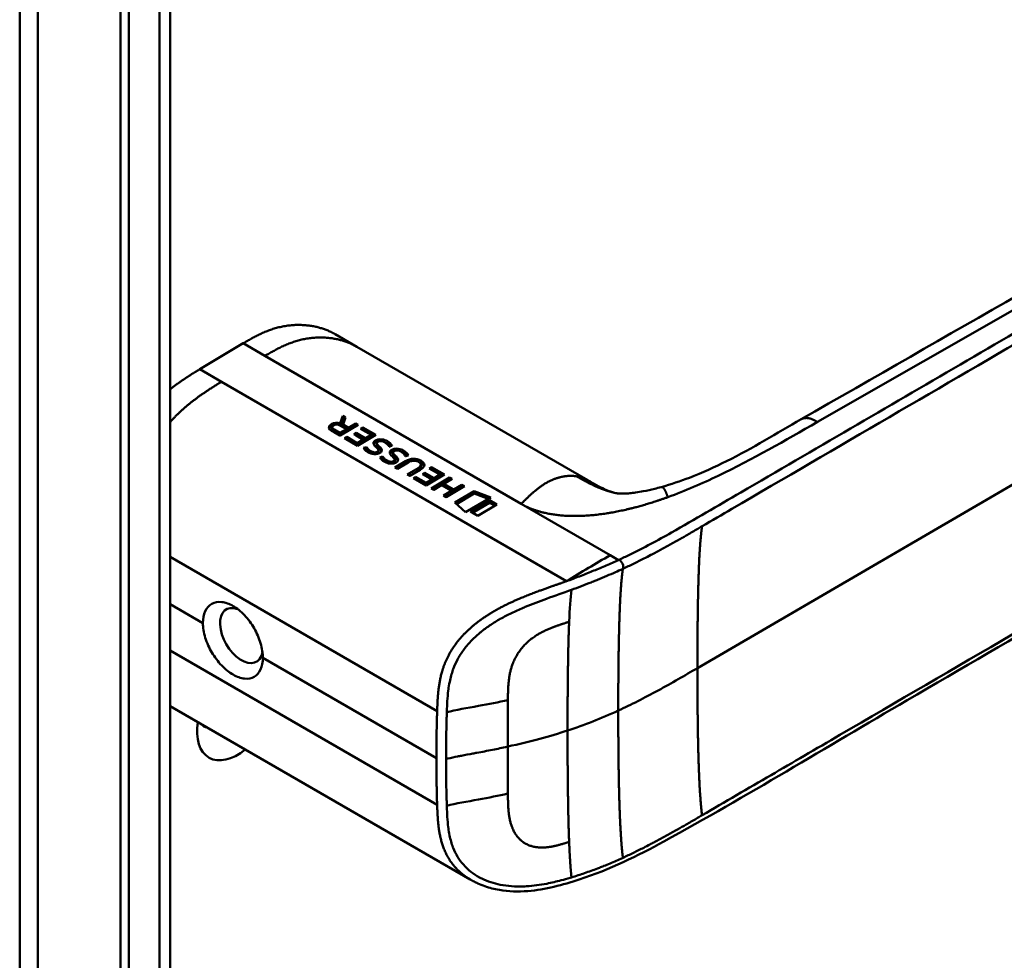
# Model space of a CAD drawing. Header units: millimetres. Extents: x 20 to 833, y 20 to 574.
# Tile 5 of 17: x 374 to 406, y 149 to 180. Entities that reach past the tile are written whole.
import ezdxf

# ---------------------------------------------------------------- set-up
doc = ezdxf.new("R2010")
doc.units = ezdxf.units.MM
doc.header["$LTSCALE"] = 2
doc.layers.add('Sichtbare Kanten(DIN)', color=7, linetype='Continuous', lineweight=50)
doc.layers.add('Sichtbare tangentiale Kanten(DIN)', color=7, linetype='Continuous', lineweight=50)

msp = doc.modelspace()

# ---------------------------------------------------------------- linework, layer by layer
at = {"layer": 'Sichtbare Kanten(DIN)'}
for p, q in [((378.575, 181.075), (378.575, 119.207)), ((376.96, 117.977), (376.96, 180.499)), ((377.234, 180.34), (377.234, 117.819)), ((379.538, 168.678), (380.951, 169.52)), ((384.654, 169.405), (383.947, 169.813)), ((384.654, 169.405), (392.172, 165.065)), ((379.538, 168.678), (380.245, 168.27)), ((380.245, 168.27), (391.478, 161.784)), ((384.109, 166.919), (384.194, 167.162)), ((384.113, 166.844), (384.195, 167.081)), ((384.194, 167.162), (384.195, 167.081)), ((384.194, 167.162), (384.284, 167.11)), ((384.195, 167.081), (384.261, 167.043)), ((384.284, 167.11), (384.204, 166.877)), ((384.102, 166.516), (383.829, 166.674)), ((383.847, 166.787), (383.848, 166.706)), ((383.911, 166.712), (384.096, 166.605)), ((383.912, 166.631), (384.097, 166.524)), ((384.096, 166.605), (384.308, 166.731)), ((384.097, 166.524), (384.309, 166.65)), ((384.698, 166.87), (384.102, 166.516)), ((384.109, 166.919), (384.11, 166.845)), ((384.308, 166.731), (384.123, 166.838)), ((384.204, 166.877), (384.205, 166.796)), ((384.204, 166.877), (384.381, 166.775)), ((384.205, 166.796), (384.382, 166.694)), ((384.308, 166.731), (384.309, 166.65)), ((384.381, 166.775), (384.619, 166.916)), ((384.381, 166.775), (384.382, 166.694)), ((384.382, 166.694), (384.62, 166.835)), ((384.619, 166.916), (384.698, 166.87)), ((384.619, 166.916), (384.62, 166.835)), ((384.62, 166.835), (384.63, 166.83)), ((384.773, 166.742), (384.845, 166.785)), ((385.116, 166.544), (384.773, 166.742)), ((384.842, 166.702), (384.847, 166.704)), ((384.845, 166.785), (385.267, 166.542)), ((384.845, 166.785), (384.847, 166.704)), ((384.847, 166.704), (385.199, 166.501)), ((384.096, 166.605), (384.097, 166.524)), ((384.253, 166.429), (384.326, 166.472)), ((384.671, 166.187), (384.253, 166.429)), ((384.323, 166.388), (384.327, 166.391)), ((384.326, 166.472), (384.327, 166.391)), ((384.326, 166.472), (384.665, 166.276)), ((384.327, 166.391), (384.666, 166.195)), ((384.55, 166.561), (384.623, 166.604)), ((384.852, 166.387), (384.55, 166.561)), ((384.62, 166.521), (384.624, 166.523)), ((384.623, 166.604), (384.924, 166.43)), ((384.623, 166.604), (384.624, 166.523)), ((384.624, 166.523), (384.925, 166.349)), ((384.665, 166.276), (384.852, 166.387)), ((384.666, 166.195), (384.853, 166.306)), ((385.267, 166.542), (384.671, 166.187)), ((384.852, 166.387), (384.853, 166.306)), ((384.924, 166.43), (385.116, 166.544)), ((384.924, 166.43), (384.925, 166.349)), ((384.925, 166.349), (385.117, 166.463)), ((385.116, 166.544), (385.117, 166.463)), ((385.333, 166.318), (385.331, 166.317)), ((384.665, 166.276), (384.666, 166.195)), ((384.868, 166.115), (384.959, 166.145)), ((384.918, 166.051), (384.96, 166.064)), ((384.959, 166.145), (384.96, 166.064)), ((385.186, 165.979), (385.191, 165.978)), ((385.298, 166.274), (385.299, 166.193)), ((385.299, 166.269), (385.3, 166.188)), ((385.348, 166.195), (385.35, 166.114)), ((385.349, 166.053), (385.348, 166.056)), ((385.352, 166.042), (385.353, 165.961)), ((385.38, 166.165), (385.381, 166.084)), ((385.863, 166.011), (385.861, 166.01)), ((385.398, 165.809), (385.49, 165.839)), ((385.449, 165.744), (385.491, 165.758)), ((385.49, 165.839), (385.491, 165.758)), ((385.717, 165.673), (385.722, 165.672)), ((385.829, 165.967), (385.83, 165.886)), ((385.829, 165.962), (385.83, 165.881)), ((385.88, 165.746), (385.878, 165.749)), ((385.879, 165.888), (385.88, 165.807)), ((385.882, 165.735), (385.883, 165.654)), ((385.889, 165.482), (386.233, 165.686)), ((385.91, 165.858), (385.911, 165.777)), ((386.663, 165.659), (386.661, 165.66)), ((385.968, 165.437), (385.889, 165.482)), ((385.959, 165.442), (386.234, 165.605)), ((386.316, 165.644), (385.968, 165.437)), ((386.292, 165.249), (386.641, 165.456)), ((386.362, 165.209), (386.642, 165.375)), ((386.714, 165.408), (386.371, 165.204)), ((386.738, 165.569), (386.739, 165.488)), ((387.009, 165.449), (387.082, 165.492)), ((387.352, 165.25), (387.009, 165.449)), ((387.079, 165.409), (387.083, 165.411)), ((387.082, 165.492), (387.504, 165.248)), ((387.082, 165.492), (387.083, 165.411)), ((387.083, 165.411), (387.435, 165.207)), ((386.371, 165.204), (386.292, 165.249)), ((386.49, 165.135), (386.563, 165.178)), ((386.907, 164.894), (386.49, 165.135)), ((386.559, 165.095), (386.564, 165.097)), ((386.563, 165.178), (386.901, 164.982)), ((386.563, 165.178), (386.564, 165.097)), ((386.564, 165.097), (386.903, 164.901)), ((386.787, 165.268), (386.859, 165.311)), ((387.088, 165.093), (386.787, 165.268)), ((386.856, 165.227), (386.86, 165.23)), ((386.859, 165.311), (386.86, 165.23)), ((386.859, 165.311), (387.161, 165.137)), ((386.86, 165.23), (387.162, 165.056)), ((386.901, 164.982), (387.088, 165.093)), ((387.504, 165.248), (386.907, 164.894)), ((387.072, 164.798), (387.669, 165.152)), ((387.088, 165.093), (387.089, 165.012)), ((387.142, 164.758), (387.67, 165.071)), ((387.161, 165.137), (387.352, 165.25)), ((387.161, 165.137), (387.162, 165.056)), ((387.162, 165.056), (387.353, 165.169)), ((387.352, 165.25), (387.353, 165.169)), ((387.747, 165.107), (387.484, 164.951)), ((387.669, 165.152), (387.747, 165.107)), ((387.669, 165.152), (387.67, 165.071)), ((387.67, 165.071), (387.679, 165.066)), ((386.901, 164.982), (386.903, 164.901)), ((386.903, 164.901), (387.089, 165.012)), ((387.151, 164.753), (387.072, 164.798)), ((387.41, 164.907), (387.151, 164.753)), ((387.735, 164.719), (387.41, 164.907)), ((387.475, 164.565), (387.735, 164.719)), ((387.484, 164.951), (387.809, 164.763)), ((387.484, 164.951), (387.486, 164.87)), ((387.486, 164.87), (387.81, 164.682)), ((388.15, 164.874), (387.554, 164.52)), ((387.735, 164.719), (387.736, 164.638)), ((387.809, 164.763), (388.072, 164.919)), ((387.809, 164.763), (387.81, 164.682)), ((387.81, 164.682), (388.073, 164.838)), ((387.84, 164.337), (388.467, 164.71)), ((388.072, 164.919), (388.15, 164.874)), ((388.072, 164.919), (388.073, 164.838)), ((388.073, 164.838), (388.082, 164.833)), ((388.467, 164.71), (389.005, 164.509)), ((388.467, 164.71), (388.468, 164.629)), ((394.554, 164.842), (394.554, 164.842)), ((387.554, 164.52), (387.475, 164.565)), ((387.545, 164.525), (387.736, 164.638)), ((387.895, 164.288), (388.468, 164.629)), ((389.005, 164.509), (388.189, 164.023)), ((388.344, 164.046), (388.969, 164.417)), ((388.468, 164.629), (388.922, 164.459)), ((388.969, 164.417), (388.97, 164.336)), ((388.969, 164.417), (389.207, 164.28)), ((388.189, 164.023), (387.84, 164.337)), ((388.414, 164.006), (388.97, 164.336)), ((389.207, 164.28), (388.582, 163.908)), ((388.97, 164.336), (389.139, 164.239)), ((388.582, 163.908), (388.344, 164.046)), ((388.376, 160.283), (388.376, 160.283)), ((378.575, 157.719), (388.343, 152.08)), ((387.56, 155.181), (387.56, 155.181)), ((388.343, 152.08), (388.344, 152.08))]:
    msp.add_line(p, q, dxfattribs=at)
for centre, major_axis, ratio, start_param, end_param in [((384.044, 166.583), (-0.314, 0.224), 0.867096, 5.088467, 5.919275), ((384.045, 166.502), (-0.314, 0.224), 0.867096, 5.753826, 5.919275), ((384.317, 166.766), (-0.47, 0.025), 0.306845, 5.8521, 6.824844), ((384.318, 166.685), (-0.47, 0.025), 0.306845, 0.02028, 0.541659), ((385.547, 166.033), (-0.239, 0.267), 0.619495, 5.625764, 6.147151), ((384.802, 166.511), (-0.482, 0.52), 0.283399, 2.674667, 2.735626), ((385.176, 166.167), (-0.167, 0.152), 0.729766, 2.233297, 2.693591), ((385.332, 166.048), (-0.0114, 0.0283), 0.581092, 4.323657, 4.631736), ((386.077, 165.727), (-0.239, 0.267), 0.619816, 5.625026, 6.146719), ((385.299, 166.245), (-0.514, 0.56), 0.272377, 2.69527, 2.754411), ((385.706, 165.863), (-0.167, 0.154), 0.73052, 2.242303, 2.700135), ((385.862, 165.741), (-0.0114, 0.0283), 0.581092, 4.323657, 4.631736), ((386.41, 164.65), (0.157, 1.112), 0.63156, 6.033796, 6.75226), ((377.644, 165.139), (9.094, 0.433), 0.080576, 6.132809, 6.407742), ((384.943, 165.498), (1.904, 0.072), 0.219647, 5.899786, 6.618126), ((386.412, 164.569), (0.157, 1.112), 0.63156, 0.331858, 0.469074), ((377.645, 165.058), (9.094, 0.433), 0.080576, 6.132809, 6.280449), ((386.412, 164.569), (0.157, 1.112), 0.63156, 6.033796, 6.131298), ((384.944, 165.417), (1.904, 0.072), 0.219647, 0.091668, 0.33494), ((380.894, 160.015), (0.492, -0.852), 0.57735, 2.535836, 6.884393), ((380.769, 157.653), (-0.93, -1.611), 0.57735, 5.305464, 7.260907), ((380.204, 157.979), (-0.53, -0.918), 0.57735, 6.086577, 6.479794)]:
    msp.add_ellipse(centre, major_axis=major_axis, ratio=ratio, start_param=start_param, end_param=end_param, dxfattribs=at)
for points, degree, knots in [([(399.112, 167.048), (408.58, 172.469), (418.047, 177.891), (428.487, 183.917), (429.519, 184.514), (430.55, 185.11)], 3, [0, 0, 0, 0, 10.000028, 10.000028, 11.098058, 11.098058, 11.098058, 11.098058]), ([(373.678, 122.473), (373.678, 133.36), (373.678, 144.246), (373.678, 164.869), (373.678, 174.605), (373.678, 184.341)], 3, [0, 0, 0, 0, 10, 10, 18.943141, 18.943141, 18.943141, 18.943141]), ([(435.187, 179.142), (435.187, 179.141), (435.187, 179.141), (435.187, 179.14), (435.187, 179.14), (435.187, 179.139), (435.187, 179.138), (435.187, 179.137), (435.188, 179.136), (435.188, 179.134), (435.188, 179.133), (435.188, 179.131), (435.189, 179.13), (435.189, 179.126), (435.19, 179.124), (435.191, 179.117), (435.192, 179.113), (435.194, 179.099), (435.196, 179.089), (435.201, 179.055), (435.205, 179.031), (435.218, 178.936), (435.224, 178.869), (435.237, 178.602), (435.222, 178.409), (435.107, 177.849), (434.937, 177.491), (434.42, 176.78), (434.048, 176.429), (433.08, 175.69), (432.446, 175.317), (430.253, 174.038), (428.692, 173.13), (422.45, 169.495), (417.768, 166.769), (409.576, 161.999), (406.065, 159.954), (399.921, 156.376), (397.356, 154.805), (393.794, 152.851), (392.884, 152.407), (391.352, 151.906), (390.786, 151.752), (389.904, 151.681), (389.59, 151.689), (389.126, 151.768), (388.968, 151.808), (388.736, 151.889), (388.659, 151.92), (388.543, 151.973), (388.505, 151.992), (388.447, 152.022), (388.427, 152.032), (388.397, 152.049), (388.387, 152.055), (388.371, 152.064), (388.366, 152.067), (388.358, 152.071), (388.355, 152.073), (388.351, 152.075), (388.349, 152.076), (388.346, 152.078), (388.345, 152.079), (388.344, 152.08)], 3, [0, 0, 0, 0, 0.000812, 0.000812, 0.001159, 0.001159, 0.001709, 0.001709, 0.00226, 0.00226, 0.00297, 0.00297, 0.004051, 0.004051, 0.005946, 0.005946, 0.009784, 0.009784, 0.018899, 0.018899, 0.044942, 0.044942, 0.123041, 0.123041, 0.357876, 0.357876, 0.819393, 0.819393, 1.341428, 1.341428, 2.016287, 2.016287, 3.678544, 3.678544, 8.665313, 8.665313, 12.40539, 12.40539, 15.210451, 15.210451, 16.085372, 16.085372, 16.55485, 16.55485, 16.809473, 16.809473, 16.944798, 16.944798, 17.014076, 17.014076, 17.049094, 17.049094, 17.066817, 17.066817, 17.075861, 17.075861, 17.080537, 17.080537, 17.082986, 17.082986, 17.084274, 17.084274, 17.085621, 17.085621, 17.085621, 17.085621]), ([(383.947, 169.813), (383.782, 169.909), (383.256, 170.138), (382.632, 170.204), (381.957, 170.093), (381.404, 169.781), (380.951, 169.52)], 5, [0.4967795, 0.4967795, 0.4967795, 0.4967795, 0.4967795, 0.4967795, 0.6666667, 1, 1, 1, 1, 1, 1]), ([(394.554, 164.842), (394.876, 164.931), (395.182, 165.037), (395.901, 165.314), (396.301, 165.497), (397.545, 166.112), (398.306, 166.586), (399.112, 167.048)], 3, [0, 0, 0, 0, 0.257742, 0.257742, 0.636588, 0.636588, 1.488142, 1.488142, 1.488142, 1.488142]), ([(386.661, 165.66), (386.651, 165.666), (386.641, 165.671), (386.61, 165.685), (386.587, 165.693), (386.54, 165.702), (386.517, 165.703), (386.47, 165.701), (386.447, 165.697), (386.384, 165.68), (386.348, 165.663), (386.316, 165.644)], 3, [-0.09871822, -0.09871822, -0.09871822, -0.09871822, -0.08841169, -0.08841169, -0.06862142, -0.06862142, -0.05132957, -0.05132957, -0.03330955, -0.03330955, 0, 0, 0, 0]), ([(392.182, 165.059), (392.303, 164.989), (392.411, 164.927), (392.601, 164.825), (392.684, 164.784), (392.863, 164.706), (392.944, 164.678), (393.03, 164.657)], 3, [0, 0, 0, 0, 0.1284427, 0.1284427, 0.2652531, 0.2652531, 0.4733811, 0.4733811, 0.4733811, 0.4733811]), ([(393.03, 164.657), (393.099, 164.641), (393.117, 164.639), (393.193, 164.633), (393.225, 164.631), (393.3, 164.63), (393.331, 164.631), (393.415, 164.634), (393.473, 164.637), (393.593, 164.648), (393.657, 164.656), (393.804, 164.676), (393.889, 164.69), (394.098, 164.73), (394.222, 164.757), (394.414, 164.805), (394.484, 164.823), (394.554, 164.842)], 3, [0, 0, 0, 0, 0.1743179, 0.1743179, 0.2462745, 0.2462745, 0.2848204, 0.2848204, 0.3367602, 0.3367602, 0.387016, 0.387016, 0.4510804, 0.4510804, 0.5461058, 0.5461058, 0.6016777, 0.6016777, 0.6016777, 0.6016777]), ([(379.642, 160.417), (379.642, 160.417), (379.642, 160.417), (379.642, 160.558), (379.667, 160.694), (379.769, 160.913), (379.846, 160.995), (380.021, 161.094), (380.132, 161.116), (380.372, 161.092), (380.502, 161.045), (380.624, 160.974), (380.745, 160.904), (380.875, 160.801), (381.113, 160.549), (381.221, 160.4), (381.392, 160.101), (381.467, 159.932), (381.565, 159.597), (381.59, 159.433), (381.59, 159.292), (381.59, 159.292), (381.59, 159.292)], 3, [1.55009, 1.55009, 1.55009, 1.55009, 1.550123, 1.550123, 1.679687, 1.679687, 1.809251, 1.809251, 1.938041, 1.938041, 2.066832, 2.066832, 2.066832, 2.195892, 2.195892, 2.324951, 2.324951, 2.454246, 2.454246, 2.58354, 2.58354, 2.583573, 2.583573, 2.583573, 2.583573]), ([(379.642, 160.417), (379.642, 160.276), (379.667, 160.111), (379.769, 159.778), (379.846, 159.609), (380.021, 159.313), (380.132, 159.165), (380.372, 158.916), (380.502, 158.813), (380.745, 158.673), (380.875, 158.626), (381.113, 158.6), (381.221, 158.621), (381.392, 158.718), (381.467, 158.799), (381.565, 159.016), (381.59, 159.151), (381.59, 159.292)], 3, [-1.550092, -1.550092, -1.550092, -1.550092, -1.420561, -1.420561, -1.290997, -1.290997, -1.162206, -1.162206, -1.033415, -1.033415, -0.904355, -0.904355, -0.775296, -0.775296, -0.646001, -0.646001, -0.51674, -0.51674, -0.51674, -0.51674])]:
    msp.add_open_spline(points, degree=degree, knots=knots, dxfattribs=at)
for points, degree in [([(379.538, 168.678), (379.331, 168.55), (379.131, 168.425), (378.939, 168.298), (378.753, 168.165), (378.575, 168.026)], 5), ([(383.829, 166.674), (383.74, 166.729), (383.692, 166.814), (383.82, 166.89)], 3), ([(383.753, 166.746), (383.765, 166.767), (383.786, 166.788), (383.821, 166.809)], 3), ([(384.123, 166.838), (384.066, 166.871), (383.98, 166.9), (383.893, 166.848)], 3), ([(385.19, 166.271), (385.187, 166.296), (385.199, 166.321), (385.231, 166.346)], 3), ([(385.231, 166.346), (385.283, 166.386), (385.363, 166.409), (385.469, 166.395)], 3), ([(385.232, 166.265), (385.255, 166.282), (385.282, 166.297), (385.315, 166.306)], 3), ([(385.331, 166.317), (385.305, 166.302), (385.296, 166.288), (385.299, 166.269)], 3), ([(385.635, 166.243), (385.58, 166.292), (385.523, 166.325), (385.459, 166.335)], 3), ([(385.469, 166.395), (385.53, 166.387), (385.587, 166.367), (385.643, 166.335)], 3), ([(385.643, 166.335), (385.661, 166.325), (385.677, 166.314), (385.695, 166.301)], 3), ([(385.695, 166.301), (385.758, 166.258), (385.794, 166.198), (385.798, 166.187)], 3), ([(384.886, 166.088), (384.88, 166.096), (384.868, 166.115), (384.868, 166.115)], 3), ([(384.967, 166.009), (384.942, 166.028), (384.907, 166.058), (384.886, 166.088)], 3), ([(384.959, 166.145), (384.959, 166.145), (385.002, 166.091), (385.024, 166.07)], 3), ([(384.96, 166.064), (384.96, 166.064), (385.004, 166.01), (385.025, 165.989)], 3), ([(385.15, 165.922), (385.081, 165.94), (385.027, 165.964), (384.967, 166.009)], 3), ([(385.024, 166.07), (385.063, 166.032), (385.109, 166.004), (385.166, 165.985)], 3), ([(385.025, 165.989), (385.043, 165.972), (385.061, 165.957), (385.082, 165.944)], 3), ([(385.278, 166.141), (385.218, 166.195), (385.196, 166.234), (385.19, 166.271)], 3), ([(385.202, 166.234), (385.209, 166.245), (385.22, 166.255), (385.232, 166.265)], 3), ([(385.348, 166.056), (385.34, 166.078), (385.317, 166.104), (385.278, 166.141)], 3), ([(385.279, 165.978), (385.322, 165.989), (385.353, 166.017), (385.352, 166.044)], 3), ([(385.299, 166.269), (385.302, 166.249), (385.319, 166.225), (385.348, 166.195)], 3), ([(385.299, 166.193), (385.299, 166.191), (385.3, 166.19), (385.3, 166.188)], 3), ([(385.3, 166.188), (385.303, 166.168), (385.32, 166.144), (385.35, 166.114)], 3), ([(385.348, 166.195), (385.353, 166.19), (385.379, 166.165), (385.38, 166.165)], 3), ([(385.35, 166.114), (385.354, 166.109), (385.38, 166.084), (385.381, 166.084)], 3), ([(385.38, 166.165), (385.418, 166.129), (385.44, 166.101), (385.453, 166.075)], 3), ([(385.381, 166.084), (385.417, 166.051), (385.438, 166.025), (385.451, 166)], 3), ([(385.453, 166.075), (385.472, 166.036), (385.465, 165.993), (385.398, 165.954)], 3), ([(385.581, 166.285), (385.602, 166.276), (385.623, 166.266), (385.644, 166.254)], 3), ([(385.703, 166.152), (385.703, 166.152), (385.682, 166.201), (385.635, 166.243)], 3), ([(385.644, 166.254), (385.662, 166.244), (385.678, 166.233), (385.696, 166.22)], 3), ([(385.696, 166.22), (385.719, 166.205), (385.738, 166.187), (385.753, 166.17)], 3), ([(385.798, 166.187), (385.793, 166.185), (385.703, 166.152), (385.703, 166.152)], 3), ([(385.721, 165.964), (385.717, 165.989), (385.729, 166.014), (385.762, 166.039)], 3), ([(385.762, 166.039), (385.813, 166.08), (385.893, 166.103), (386, 166.089)], 3), ([(385.763, 165.958), (385.785, 165.976), (385.813, 165.99), (385.845, 165.999)], 3), ([(385.861, 166.01), (385.836, 165.995), (385.827, 165.982), (385.829, 165.962)], 3), ([(386.166, 165.936), (386.111, 165.985), (386.053, 166.018), (385.99, 166.029)], 3), ([(386, 166.089), (386.06, 166.08), (386.117, 166.061), (386.173, 166.028)], 3), ([(386.111, 165.978), (386.133, 165.97), (386.153, 165.959), (386.174, 165.947)], 3), ([(386.173, 166.028), (386.191, 166.018), (386.207, 166.007), (386.225, 165.994)], 3), ([(386.225, 165.994), (386.288, 165.951), (386.324, 165.892), (386.328, 165.88)], 3), ([(385.363, 165.936), (385.309, 165.912), (385.231, 165.901), (385.15, 165.922)], 3), ([(385.335, 165.925), (385.346, 165.936), (385.353, 165.948), (385.353, 165.961)], 3), ([(385.398, 165.954), (385.377, 165.941), (385.371, 165.94), (385.363, 165.936)], 3), ([(385.416, 165.781), (385.41, 165.789), (385.398, 165.809), (385.398, 165.809)], 3), ([(385.497, 165.702), (385.472, 165.721), (385.438, 165.751), (385.416, 165.781)], 3), ([(385.49, 165.839), (385.49, 165.839), (385.533, 165.784), (385.554, 165.763)], 3), ([(385.491, 165.758), (385.491, 165.758), (385.534, 165.703), (385.555, 165.682)], 3), ([(385.681, 165.615), (385.612, 165.633), (385.557, 165.658), (385.497, 165.702)], 3), ([(385.554, 165.763), (385.594, 165.725), (385.639, 165.697), (385.696, 165.679)], 3), ([(385.555, 165.682), (385.573, 165.665), (385.592, 165.65), (385.612, 165.637)], 3), ([(385.808, 165.834), (385.749, 165.889), (385.726, 165.927), (385.721, 165.964)], 3), ([(385.732, 165.927), (385.739, 165.937), (385.749, 165.948), (385.763, 165.958)], 3), ([(385.878, 165.749), (385.87, 165.771), (385.848, 165.798), (385.808, 165.834)], 3), ([(385.809, 165.671), (385.852, 165.682), (385.884, 165.71), (385.882, 165.737)], 3), ([(385.829, 165.962), (385.833, 165.943), (385.849, 165.919), (385.879, 165.888)], 3), ([(385.83, 165.886), (385.83, 165.885), (385.83, 165.883), (385.83, 165.881)], 3), ([(385.83, 165.881), (385.834, 165.862), (385.85, 165.838), (385.88, 165.807)], 3), ([(385.879, 165.888), (385.884, 165.883), (385.91, 165.858), (385.91, 165.858)], 3), ([(385.88, 165.807), (385.885, 165.802), (385.911, 165.777), (385.911, 165.777)], 3), ([(385.91, 165.858), (385.949, 165.822), (385.97, 165.795), (385.983, 165.769)], 3), ([(385.911, 165.777), (385.947, 165.744), (385.968, 165.718), (385.981, 165.694)], 3), ([(385.983, 165.769), (386.003, 165.729), (385.995, 165.686), (385.928, 165.647)], 3), ([(386.233, 165.845), (386.233, 165.845), (386.213, 165.895), (386.166, 165.936)], 3), ([(386.174, 165.947), (386.192, 165.937), (386.209, 165.926), (386.227, 165.913)], 3), ([(386.227, 165.913), (386.249, 165.898), (386.268, 165.88), (386.283, 165.863)], 3), ([(386.328, 165.88), (386.323, 165.878), (386.233, 165.845), (386.233, 165.845)], 3), ([(385.893, 165.629), (385.84, 165.606), (385.762, 165.595), (385.681, 165.615)], 3), ([(385.865, 165.619), (385.877, 165.629), (385.883, 165.642), (385.883, 165.654)], 3), ([(385.928, 165.647), (385.907, 165.635), (385.901, 165.633), (385.893, 165.629)], 3), ([(392.892, 162.626), (392.421, 162.354), (391.949, 162.075), (391.478, 161.784)], 3)]:
    msp.add_open_spline(points, degree=degree, dxfattribs=at)
at = {"layer": 'Sichtbare tangentiale Kanten(DIN)'}
for p, q in [((431.166, 185.004), (399.638, 166.96)), ((378.224, 118.717), (378.224, 180.585)), ((395.733, 158.957), (431.633, 179.862)), ((381.659, 169.111), (380.951, 169.52)), ((390, 164.296), (381.659, 169.111)), ((383.82, 166.89), (383.821, 166.809)), ((383.911, 166.712), (383.912, 166.631)), ((385.231, 166.346), (385.232, 166.265)), ((385.469, 166.395), (385.47, 166.333)), ((385.643, 166.335), (385.644, 166.254)), ((385.695, 166.301), (385.696, 166.22)), ((385.024, 166.07), (385.025, 165.989)), ((385.166, 165.985), (385.167, 165.918)), ((385.186, 165.979), (385.187, 165.915)), ((385.191, 165.978), (385.192, 165.914)), ((385.279, 165.978), (385.279, 165.914)), ((385.453, 166.075), (385.454, 166.005)), ((385.762, 166.039), (385.763, 165.958)), ((386, 166.089), (386, 166.027)), ((386.173, 166.028), (386.174, 165.947)), ((386.225, 165.994), (386.227, 165.913)), ((385.554, 165.763), (385.555, 165.682)), ((385.696, 165.679), (385.697, 165.612)), ((385.717, 165.673), (385.718, 165.608)), ((385.722, 165.672), (385.723, 165.607)), ((385.809, 165.671), (385.81, 165.607)), ((385.983, 165.769), (385.984, 165.699)), ((386.233, 165.686), (386.234, 165.605)), ((386.736, 165.703), (386.737, 165.622)), ((386.641, 165.456), (386.642, 165.375)), ((390, 164.296), (392.892, 162.626)), ((378.575, 162.57), (387.263, 157.554)), ((392.892, 162.626), (393.161, 162.47)), ((393.311, 162.187), (393.308, 162.186)), ((379.642, 160.417), (378.575, 161.032)), ((378.575, 159.528), (387.263, 154.512)), ((387.238, 156.031), (381.59, 159.292)), ((389.566, 157.917), (389.566, 157.92)), ((389.566, 154.875), (389.566, 154.872))]:
    msp.add_line(p, q, dxfattribs=at)
for centre, major_axis, ratio, start_param, end_param in [((389.62, 156.155), (-0.004, 3.508), 0.017337, 1.044244, 1.500022), ((389.62, 156.52), (-0.002, -3.501), 0.017405, 4.745995, 5.201711)]:
    msp.add_ellipse(centre, major_axis=major_axis, ratio=ratio, start_param=start_param, end_param=end_param, dxfattribs=at)
for points, degree, knots in [([(427.048, 194.692), (427.05, 194.69), (427.053, 194.689), (427.055, 194.688), (427.14, 194.639), (427.223, 194.59), (427.306, 194.543), (427.389, 194.496), (427.471, 194.448), (427.553, 194.4), (427.636, 194.353), (427.719, 194.305), (427.803, 194.257), (427.887, 194.209), (427.972, 194.159), (428.06, 194.109), (428.104, 194.084), (428.148, 194.059), (428.192, 194.033), (428.237, 194.008), (428.282, 193.982), (428.327, 193.956), (428.417, 193.904), (428.51, 193.851), (428.602, 193.798), (428.695, 193.745), (428.787, 193.692), (428.88, 193.639), (428.972, 193.586), (429.063, 193.533), (429.154, 193.482), (429.244, 193.43), (429.332, 193.379), (429.42, 193.329), (429.507, 193.279), (429.593, 193.23), (429.677, 193.182), (429.762, 193.133), (429.846, 193.085), (429.93, 193.037), (430.013, 192.989), (430.096, 192.942), (430.18, 192.894), (430.263, 192.846), (430.347, 192.798), (430.431, 192.75), (430.516, 192.702), (430.6, 192.653), (430.686, 192.604), (430.771, 192.556), (430.856, 192.507), (430.942, 192.457), (431.028, 192.408), (431.115, 192.359), (431.201, 192.31), (432.218, 191.727), (433.19, 191.166), (433.928, 190.462), (434.443, 189.971), (434.825, 189.409), (434.957, 188.84), (435.112, 188.171), (434.933, 187.5), (434.464, 186.884), (434.027, 186.31), (433.354, 185.803), (432.61, 185.338), (431.999, 184.955), (431.348, 184.59), (430.709, 184.217), (427.864, 182.56), (425.005, 180.896), (422.154, 179.236), (417.392, 176.463), (412.626, 173.687), (407.863, 170.913), (405.481, 169.526), (403.098, 168.139), (400.717, 166.752), (399.526, 166.058), (398.335, 165.365), (397.144, 164.671), (396.394, 164.234), (395.647, 163.791), (394.89, 163.364), (394.446, 163.113), (393.998, 162.871), (393.522, 162.64), (393.41, 162.586), (393.299, 162.534), (393.182, 162.48)], 3, [0, 0, 0, 0, 0.002518, 0.002518, 0.002518, 0.094944, 0.094944, 0.094944, 0.18737, 0.18737, 0.18737, 0.279796, 0.279796, 0.279796, 0.372222, 0.372222, 0.372222, 0.418434, 0.418434, 0.418434, 0.464647, 0.464647, 0.464647, 0.557073, 0.557073, 0.557073, 0.649499, 0.649499, 0.649499, 0.741925, 0.741925, 0.741925, 0.834351, 0.834351, 0.834351, 0.926776, 0.926776, 0.926776, 1.019202, 1.019202, 1.019202, 1.111628, 1.111628, 1.111628, 1.204054, 1.204054, 1.204054, 1.29648, 1.29648, 1.29648, 1.388905, 1.388905, 1.388905, 1.481331, 1.481331, 1.481331, 2.571552, 2.571552, 2.571552, 3.331424, 3.331424, 3.331424, 4.2235, 4.2235, 4.2235, 5.055186, 5.055186, 5.055186, 5.737675, 5.737675, 5.737675, 8.775646, 8.775646, 8.775646, 13.850256, 13.850256, 13.850256, 16.38756, 16.38756, 16.38756, 17.656213, 17.656213, 17.656213, 18.455338, 18.455338, 18.455338, 18.924865, 18.924865, 18.924865, 19.034762, 19.034762, 19.034762, 19.034762]), ([(422.81, 179.248), (417.577, 176.201), (412.341, 173.152), (407.11, 170.106), (403.692, 168.115), (400.274, 166.126), (396.857, 164.136), (396.533, 163.947), (396.209, 163.758), (395.884, 163.569)], 3, [3.186788, 3.186788, 3.186788, 3.186788, 8.760538, 8.760538, 8.760538, 12.401919, 12.401919, 12.401919, 12.747463, 12.747463, 12.747463, 12.747463]), ([(422.81, 169.849), (415.33, 165.494), (407.851, 161.138), (400.372, 156.783), (399.984, 156.557), (399.596, 156.331), (399.207, 156.105), (398.848, 155.895), (398.488, 155.686), (398.128, 155.476), (397.38, 155.041), (396.632, 154.605), (395.884, 154.17)], 3, [3.18679, 3.18679, 3.18679, 3.18679, 11.154099, 11.154099, 11.154099, 11.571149, 11.571149, 11.571149, 11.950756, 11.950756, 11.950756, 12.747463, 12.747463, 12.747463, 12.747463]), ([(384.654, 169.405), (384.489, 169.5), (383.963, 169.73), (383.339, 169.795), (382.664, 169.684), (382.111, 169.372), (381.659, 169.111)], 5, [0.4967795, 0.4967795, 0.4967795, 0.4967795, 0.4967795, 0.4967795, 0.6666667, 1, 1, 1, 1, 1, 1]), ([(399.638, 166.96), (398.59, 166.361), (397.546, 165.756), (396.41, 165.212), (395.888, 164.962), (395.345, 164.725), (394.77, 164.516)], 3, [0, 0, 0, 0, 0.684839, 0.684839, 0.684839, 1, 1, 1, 1]), ([(391.797, 165.194), (391.873, 165.151), (392.022, 165.067), (392.244, 164.946), (392.483, 164.831), (392.735, 164.738), (392.916, 164.686), (393.016, 164.661), (393.03, 164.657)], 5, [0, 0, 0, 0, 0, 0, 0.1666667, 0.3333333, 0.5, 0.5289934, 0.5289934, 0.5289934, 0.5289934, 0.5289934, 0.5289934]), ([(394.554, 164.842), (394.573, 164.848), (394.613, 164.842), (394.656, 164.796), (394.7, 164.701), (394.746, 164.579), (394.77, 164.516)], 5, [0.5016416, 0.5016416, 0.5016416, 0.5016416, 0.5016416, 0.5016416, 0.75, 1, 1, 1, 1, 1, 1]), ([(395.884, 163.569), (395.838, 163.542), (395.791, 163.515), (395.745, 163.488), (395.688, 163.455), (395.631, 163.421), (395.569, 163.385), (395.456, 163.32), (395.358, 163.263), (395.262, 163.208), (395.254, 163.204), (395.245, 163.199), (395.236, 163.194), (395.135, 163.136), (395.041, 163.082), (394.944, 163.028), (394.84, 162.97), (394.736, 162.912), (394.631, 162.854), (394.525, 162.797), (394.42, 162.74), (394.315, 162.684), (394.284, 162.668), (394.253, 162.651), (394.22, 162.635), (394.143, 162.594), (394.066, 162.554), (393.988, 162.515), (393.877, 162.458), (393.765, 162.403), (393.652, 162.348), (393.539, 162.293), (393.425, 162.239), (393.311, 162.187)], 3, [0, 0, 0, 0, 0.0493687, 0.0493687, 0.0493687, 0.1101418, 0.1101418, 0.1101418, 0.2201433, 0.2201433, 0.2201433, 0.2290985, 0.2290985, 0.2290985, 0.3299892, 0.3299892, 0.3299892, 0.4391613, 0.4391613, 0.4391613, 0.5480388, 0.5480388, 0.5480388, 0.5800984, 0.5800984, 0.5800984, 0.6576871, 0.6576871, 0.6576871, 0.7681813, 0.7681813, 0.7681813, 0.8792555, 0.8792555, 0.8792555, 0.8792555]), ([(393.161, 162.47), (393.101, 162.443), (393.029, 162.41), (392.9, 162.353), (392.834, 162.324), (392.7, 162.266), (392.634, 162.238), (392.499, 162.181), (392.431, 162.153), (392.295, 162.097), (392.226, 162.069), (392.089, 162.014), (392.019, 161.987), (391.88, 161.933), (391.809, 161.906), (391.668, 161.853), (391.596, 161.827), (391.509, 161.795), (391.494, 161.79), (391.478, 161.784)], 3, [0, 0, 0, 0, 0.0622178, 0.0622178, 0.1250937, 0.1250937, 0.1879696, 0.1879696, 0.2508455, 0.2508455, 0.3137214, 0.3137214, 0.3765973, 0.3765973, 0.4394731, 0.4394731, 0.502349, 0.502349, 0.5158954, 0.5158954, 0.5158954, 0.5158954]), ([(393.182, 162.48), (393.248, 162.432), (393.301, 162.377), (393.313, 162.307), (393.32, 162.269), (393.316, 162.229), (393.311, 162.187)], 3, [0, 0, 0, 0, 0.650419, 0.650419, 0.650419, 1, 1, 1, 1]), ([(393.308, 162.186), (393.303, 162.183), (393.297, 162.181), (393.292, 162.178), (393.218, 162.145), (393.141, 162.11), (393.069, 162.078), (392.883, 161.996), (392.682, 161.91), (392.482, 161.828), (392.465, 161.821), (392.447, 161.813), (392.43, 161.806), (392.378, 161.785), (392.326, 161.764), (392.274, 161.744), (392.066, 161.661), (391.853, 161.579), (391.635, 161.5)], 3, [0, 0, 0, 0, 0.0053162, 0.0053162, 0.0053162, 0.0755048, 0.0755048, 0.0755048, 0.2568405, 0.2568405, 0.2568405, 0.2725259, 0.2725259, 0.2725259, 0.3194664, 0.3194664, 0.3194664, 0.5075707, 0.5075707, 0.5075707, 0.5075707]), ([(391.478, 161.784), (391.478, 161.784), (391.328, 161.73), (391.025, 161.624), (390.563, 161.464), (389.946, 161.235), (389.15, 160.864), (388.401, 160.368), (387.789, 159.734), (387.419, 159.008), (387.309, 158.419), (387.279, 157.985), (387.268, 157.699), (387.263, 157.556), (387.263, 157.554)], 5, [0, 0, 0, 0, 0, 0, 0.000234, 0.217926, 0.435619, 0.653311, 0.871004, 1.088696, 1.306388, 1.524081, 1.741773, 1.743874, 1.743874, 1.743874, 1.743874, 1.743874, 1.743874]), ([(391.635, 161.5), (391.368, 161.404), (391.094, 161.311), (390.817, 161.211), (390.586, 161.128), (390.355, 161.041), (390.123, 160.944), (390.103, 160.936), (390.083, 160.927), (390.063, 160.919), (389.935, 160.864), (389.806, 160.806), (389.682, 160.746), (389.558, 160.686), (389.438, 160.623), (389.318, 160.555), (389.213, 160.496), (389.107, 160.431), (389.006, 160.364), (388.906, 160.297), (388.81, 160.228), (388.718, 160.155), (388.694, 160.135), (388.67, 160.116), (388.646, 160.096), (388.543, 160.01), (388.446, 159.92), (388.358, 159.827), (388.269, 159.733), (388.188, 159.636), (388.116, 159.537), (388.046, 159.441), (387.984, 159.342), (387.93, 159.24), (387.875, 159.139), (387.828, 159.033), (387.786, 158.921), (387.783, 158.912), (387.78, 158.905), (387.778, 158.897), (387.735, 158.778), (387.699, 158.65), (387.671, 158.513), (387.653, 158.425), (387.64, 158.341), (387.628, 158.253), (387.627, 158.241), (387.625, 158.23), (387.624, 158.22), (387.611, 158.112), (387.601, 158.001), (387.594, 157.885), (387.587, 157.77), (387.584, 157.684), (387.578, 157.522)], 3, [0, 0, 0, 0, 0.230762, 0.230762, 0.230762, 0.423227, 0.423227, 0.423227, 0.439515, 0.439515, 0.439515, 0.543734, 0.543734, 0.543734, 0.647952, 0.647952, 0.647952, 0.739173, 0.739173, 0.739173, 0.830393, 0.830393, 0.830393, 0.854195, 0.854195, 0.854195, 0.956483, 0.956483, 0.956483, 1.058772, 1.058772, 1.058772, 1.157514, 1.157514, 1.157514, 1.256255, 1.256255, 1.256255, 1.263482, 1.263482, 1.263482, 1.383867, 1.383867, 1.383867, 1.461303, 1.461303, 1.461303, 1.471606, 1.471606, 1.471606, 1.578168, 1.578168, 1.578168, 1.684731, 1.684731, 1.684731, 1.684731]), ([(389.566, 157.92), (389.567, 158.09), (389.572, 158.536), (389.639, 159.041), (389.936, 159.679), (390.521, 160.096), (391, 160.286), (391.311, 160.378), (391.559, 160.466)], 5, [0, 0, 0, 0, 0, 0, 0.2491944, 0.4991944, 0.7491944, 0.9991944, 0.9991944, 0.9991944, 0.9991944, 0.9991944, 0.9991944]), ([(393.157, 157.574), (393.584, 157.769), (394, 157.98), (394.454, 158.228), (394.907, 158.475), (395.32, 158.716), (395.733, 158.957)], 3, [0, 0, 0, 0, 0.4403832, 0.4403832, 0.4403832, 0.8807664, 0.8807664, 0.8807664, 0.8807664]), ([(387.578, 157.522), (387.868, 157.593), (388.252, 157.66), (388.607, 157.725), (388.94, 157.785), (389.257, 157.848), (389.566, 157.917)], 3, [0, 0, 0, 0, 0.461945, 0.461945, 0.461945, 0.8961195, 0.8961195, 0.8961195, 0.8961195]), ([(387.263, 157.554), (387.263, 157.554), (387.262, 157.516), (387.26, 157.44), (387.256, 157.327), (387.252, 157.172), (387.248, 156.983), (387.244, 156.792), (387.241, 156.602), (387.239, 156.411), (387.238, 156.259), (387.238, 156.145), (387.238, 156.069), (387.238, 156.031)], 5, [0, 0, 0, 0, 0, 0, 0.00002, 0.0581515, 0.116283, 0.1744144, 0.2325459, 0.2906774, 0.3488089, 0.4069404, 0.465034, 0.465034, 0.465034, 0.465034, 0.465034, 0.465034]), ([(389.559, 156.403), (389.37, 156.36), (389.232, 156.331), (389.063, 156.297), (388.893, 156.263), (388.725, 156.232), (388.556, 156.201), (388.514, 156.193), (388.472, 156.185), (388.43, 156.177), (388.303, 156.154), (388.176, 156.131), (388.051, 156.106), (388.03, 156.102), (388.009, 156.098), (387.988, 156.094), (387.967, 156.09), (387.946, 156.085), (387.925, 156.081), (387.82, 156.06), (387.717, 156.038), (387.614, 156.013), (387.593, 156.009), (387.573, 156.004), (387.553, 155.999)], 3, [0, 0, 0, 0, 0.1300988, 0.1300988, 0.1300988, 0.2601975, 0.2601975, 0.2601975, 0.2927222, 0.2927222, 0.2927222, 0.3902963, 0.3902963, 0.3902963, 0.4065586, 0.4065586, 0.4065586, 0.422821, 0.422821, 0.422821, 0.5041327, 0.5041327, 0.5041327, 0.5203951, 0.5203951, 0.5203951, 0.5203951]), ([(387.238, 156.031), (387.238, 155.968), (387.238, 155.904), (387.238, 155.841), (387.239, 155.778), (387.239, 155.714), (387.239, 155.651), (387.24, 155.588), (387.241, 155.524), (387.241, 155.461), (387.242, 155.398), (387.243, 155.334), (387.244, 155.271), (387.245, 155.208), (387.246, 155.144), (387.248, 155.081), (387.249, 155.018), (387.251, 154.955), (387.252, 154.891), (387.254, 154.828), (387.256, 154.764), (387.257, 154.701), (387.259, 154.638), (387.261, 154.575), (387.263, 154.512)], 3, [0.000019, 0.000019, 0.000019, 0.000019, 0.0581611, 0.0581611, 0.0581611, 0.1162844, 0.1162844, 0.1162844, 0.1744076, 0.1744076, 0.1744076, 0.2325309, 0.2325309, 0.2325309, 0.2906542, 0.2906542, 0.2906542, 0.3487774, 0.3487774, 0.3487774, 0.4069007, 0.4069007, 0.4069007, 0.4650424, 0.4650424, 0.4650424, 0.4650424]), ([(387.553, 155.999), (387.553, 155.935), (387.553, 155.872), (387.553, 155.809), (387.555, 155.494), (387.559, 155.179), (387.567, 154.862), (387.569, 154.798), (387.57, 154.735), (387.572, 154.674), (387.574, 154.614), (387.576, 154.551), (387.578, 154.486), (387.578, 154.484), (387.578, 154.481), (387.578, 154.479)], 3, [0, 0, 0, 0, 0.0579521, 0.0579521, 0.0579521, 0.3477131, 0.3477131, 0.3477131, 0.4058533, 0.4058533, 0.4058533, 0.4636935, 0.4636935, 0.4636935, 0.4658128, 0.4658128, 0.4658128, 0.4658128]), ([(387.578, 154.479), (387.868, 154.551), (388.252, 154.618), (388.607, 154.682), (388.94, 154.743), (389.256, 154.805), (389.566, 154.875)], 3, [0, 0, 0, 0, 0.4619377, 0.4619377, 0.4619377, 0.8961211, 0.8961211, 0.8961211, 0.8961211]), ([(389.566, 154.872), (389.567, 154.695), (389.572, 154.246), (389.638, 153.748), (389.938, 153.206), (390.52, 153.053), (391.001, 153.128), (391.376, 153.246), (391.559, 153.303)], 5, [0, 0, 0, 0, 0, 0, 0.2492, 0.4992, 0.7492, 0.9992, 0.9992, 0.9992, 0.9992, 0.9992, 0.9992]), ([(387.263, 154.512), (387.263, 154.51), (387.268, 154.368), (387.279, 154.083), (387.309, 153.653), (387.416, 153.103), (387.695, 152.6), (388.001, 152.302), (388.231, 152.144), (388.343, 152.08)], 5, [0, 0, 0, 0, 0, 0, 0.0021022, 0.2198034, 0.4375046, 0.6552057, 0.8420772, 0.8420772, 0.8420772, 0.8420772, 0.8420772, 0.8420772]), ([(391.635, 152.15), (391.619, 152.146), (391.603, 152.141), (391.587, 152.136), (391.492, 152.108), (391.395, 152.08), (391.3, 152.055), (391.147, 152.014), (390.992, 151.977), (390.831, 151.945), (390.72, 151.924), (390.608, 151.905), (390.498, 151.891), (390.388, 151.876), (390.282, 151.866), (390.175, 151.86), (390.139, 151.858), (390.103, 151.856), (390.067, 151.855), (389.938, 151.851), (389.809, 151.854), (389.685, 151.863), (389.56, 151.872), (389.44, 151.888), (389.319, 151.911), (389.214, 151.932), (389.108, 151.959), (389.007, 151.993), (388.906, 152.026), (388.81, 152.064), (388.718, 152.109), (388.694, 152.121), (388.671, 152.133), (388.647, 152.146), (388.544, 152.201), (388.447, 152.264), (388.359, 152.334), (388.27, 152.404), (388.189, 152.481), (388.116, 152.563), (388.046, 152.643), (387.985, 152.728), (387.93, 152.819), (387.875, 152.91), (387.828, 153.006), (387.786, 153.112), (387.783, 153.119), (387.78, 153.126), (387.778, 153.133), (387.734, 153.248), (387.698, 153.373), (387.669, 153.51), (387.652, 153.593), (387.639, 153.673), (387.628, 153.758), (387.626, 153.768), (387.625, 153.777), (387.624, 153.786), (387.611, 153.892), (387.601, 154.002), (387.594, 154.117), (387.587, 154.231), (387.584, 154.317), (387.578, 154.479)], 3, [0, 0, 0, 0, 0.013527, 0.013527, 0.013527, 0.095792, 0.095792, 0.095792, 0.227559, 0.227559, 0.227559, 0.318199, 0.318199, 0.318199, 0.408838, 0.408838, 0.408838, 0.438587, 0.438587, 0.438587, 0.543091, 0.543091, 0.543091, 0.647595, 0.647595, 0.647595, 0.739004, 0.739004, 0.739004, 0.830413, 0.830413, 0.830413, 0.853725, 0.853725, 0.853725, 0.956085, 0.956085, 0.956085, 1.058446, 1.058446, 1.058446, 1.157356, 1.157356, 1.157356, 1.256266, 1.256266, 1.256266, 1.263312, 1.263312, 1.263312, 1.386941, 1.386941, 1.386941, 1.462444, 1.462444, 1.462444, 1.471505, 1.471505, 1.471505, 1.578132, 1.578132, 1.578132, 1.68476, 1.68476, 1.68476, 1.68476]), ([(395.884, 154.17), (395.837, 154.142), (395.789, 154.114), (395.741, 154.086), (395.685, 154.054), (395.63, 154.021), (395.569, 153.986), (395.456, 153.921), (395.358, 153.864), (395.261, 153.809), (395.252, 153.803), (395.242, 153.797), (395.231, 153.791), (395.132, 153.735), (395.039, 153.682), (394.944, 153.629), (394.839, 153.57), (394.735, 153.512), (394.629, 153.454), (394.524, 153.397), (394.418, 153.34), (394.313, 153.284), (394.272, 153.263), (394.23, 153.241), (394.189, 153.219), (394.121, 153.184), (394.055, 153.149), (393.987, 153.115), (393.875, 153.058), (393.763, 153.003), (393.649, 152.947), (393.538, 152.893), (393.424, 152.84), (393.314, 152.789), (393.311, 152.788), (393.31, 152.787), (393.308, 152.787)], 3, [0, 0, 0, 0, 0.0507807, 0.0507807, 0.0507807, 0.1102021, 0.1102021, 0.1102021, 0.2202767, 0.2202767, 0.2202767, 0.2309529, 0.2309529, 0.2309529, 0.3302295, 0.3302295, 0.3302295, 0.4395805, 0.4395805, 0.4395805, 0.5485418, 0.5485418, 0.5485418, 0.5906345, 0.5906345, 0.5906345, 0.6580998, 0.6580998, 0.6580998, 0.7689055, 0.7689055, 0.7689055, 0.8770848, 0.8770848, 0.8770848, 0.8799746, 0.8799746, 0.8799746, 0.8799746]), ([(393.308, 152.787), (393.302, 152.784), (393.296, 152.781), (393.29, 152.778), (393.223, 152.748), (393.157, 152.718), (393.091, 152.689), (393.025, 152.66), (392.958, 152.631), (392.891, 152.603), (392.824, 152.575), (392.756, 152.547), (392.689, 152.52), (392.663, 152.51), (392.637, 152.5), (392.612, 152.49), (392.569, 152.473), (392.526, 152.456), (392.483, 152.44), (392.413, 152.413), (392.344, 152.387), (392.274, 152.362), (392.205, 152.337), (392.134, 152.312), (392.063, 152.288), (391.992, 152.264), (391.921, 152.24), (391.85, 152.217), (391.779, 152.195), (391.707, 152.172), (391.635, 152.15)], 3, [0, 0, 0, 0, 0.005938, 0.005938, 0.005938, 0.068767, 0.068767, 0.068767, 0.1314145, 0.1314145, 0.1314145, 0.1940469, 0.1940469, 0.1940469, 0.2177013, 0.2177013, 0.2177013, 0.256742, 0.256742, 0.256742, 0.3195011, 0.3195011, 0.3195011, 0.3822317, 0.3822317, 0.3822317, 0.4449585, 0.4449585, 0.4449585, 0.5075707, 0.5075707, 0.5075707, 0.5075707])]:
    msp.add_open_spline(points, degree=degree, knots=knots, dxfattribs=at)
for points, degree in [([(374.264, 183.525), (374.264, 152.591), (374.264, 121.657)], 2), ([(380.245, 168.27), (379.859, 168.031), (379.498, 167.802), (379.16, 167.55), (378.85, 167.268), (378.575, 166.958)], 5), ([(399.112, 167.048), (399.2, 167.098), (399.307, 167.112), (399.423, 167.084), (399.532, 167.021), (399.638, 166.96)], 5), ([(390, 164.296), (390.095, 164.392), (390.287, 164.585), (390.576, 164.853), (390.952, 165.088), (391.307, 165.196), (391.558, 165.217), (391.718, 165.206), (391.797, 165.194)], 5), ([(391.797, 165.194), (391.879, 165.181), (391.958, 165.162), (392.035, 165.135), (392.11, 165.101), (392.182, 165.059)], 5), ([(394.77, 164.516), (394.525, 164.428), (394.062, 164.273), (393.435, 164.098), (392.686, 163.949), (391.848, 163.877), (391.097, 163.915), (390.59, 164.027), (390.265, 164.154), (390.086, 164.246), (390, 164.296)], 5), ([(395.884, 163.569), (395.806, 163.03), (395.765, 162.237), (395.744, 161.22), (395.733, 160.092), (395.733, 158.957)], 5), ([(393.182, 162.48), (393.175, 162.477), (393.169, 162.474), (393.161, 162.47)], 3), ([(393.157, 157.574), (393.157, 158.709), (393.168, 159.837), (393.189, 160.854), (393.23, 161.647), (393.308, 162.186)], 5), ([(391.559, 160.466), (391.577, 160.881), (391.601, 161.231), (391.635, 161.5)], 3), ([(391.559, 160.466), (391.535, 159.899), (391.52, 159.232), (391.512, 158.49), (391.507, 157.709), (391.507, 156.925)], 5), ([(395.884, 154.17), (395.806, 154.8), (395.765, 155.64), (395.744, 156.681), (395.733, 157.822), (395.733, 158.957)], 5), ([(391.507, 156.924), (392.054, 157.103), (392.596, 157.316), (393.157, 157.574)], 3), ([(393.157, 157.574), (393.157, 156.439), (393.168, 155.298), (393.189, 154.257), (393.23, 153.417), (393.308, 152.787)], 5), ([(391.507, 156.924), (390.953, 156.743), (390.303, 156.569), (389.559, 156.403)], 3), ([(391.559, 153.303), (391.535, 153.908), (391.52, 154.597), (391.512, 155.353), (391.507, 156.14), (391.507, 156.924)], 5), ([(391.559, 153.303), (391.57, 153.038), (391.582, 152.789), (391.597, 152.557), (391.614, 152.344), (391.635, 152.15)], 5)]:
    msp.add_open_spline(points, degree=degree, dxfattribs=at)
msp.add_rational_spline([(387.553, 155.999), (387.553, 156.03), (387.553, 156.062), (387.553, 156.093), (387.553, 156.125), (387.553, 156.157), (387.553, 156.188), (387.554, 156.44), (387.557, 156.693), (387.563, 156.946), (387.564, 157.006), (387.565, 157.07), (387.567, 157.135), (387.569, 157.202), (387.57, 157.265), (387.572, 157.325), (387.574, 157.386), (387.576, 157.448), (387.578, 157.515), (387.578, 157.517), (387.578, 157.519), (387.578, 157.522)], [1, 1, 1, 1, 1.00008958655, 1.00008958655, 1, 1, 1, 1, 1.00223380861, 1.00223380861, 1, 1.00382742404, 1.00382742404, 1, 1.00355055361, 1.00355055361, 1, 1, 1, 1], degree=3, knots=[0, 0, 0, 0, 0.0289474, 0.0289474, 0.0289474, 0.0578949, 0.0578949, 0.0578949, 0.2897354, 0.2897354, 0.2897354, 0.347694, 0.347694, 0.347694, 0.4058538, 0.4058538, 0.4058538, 0.4636922, 0.4636922, 0.4636922, 0.4658129, 0.4658129, 0.4658129, 0.4658129], dxfattribs=at)

doc.saveas('drawing.dxf')
